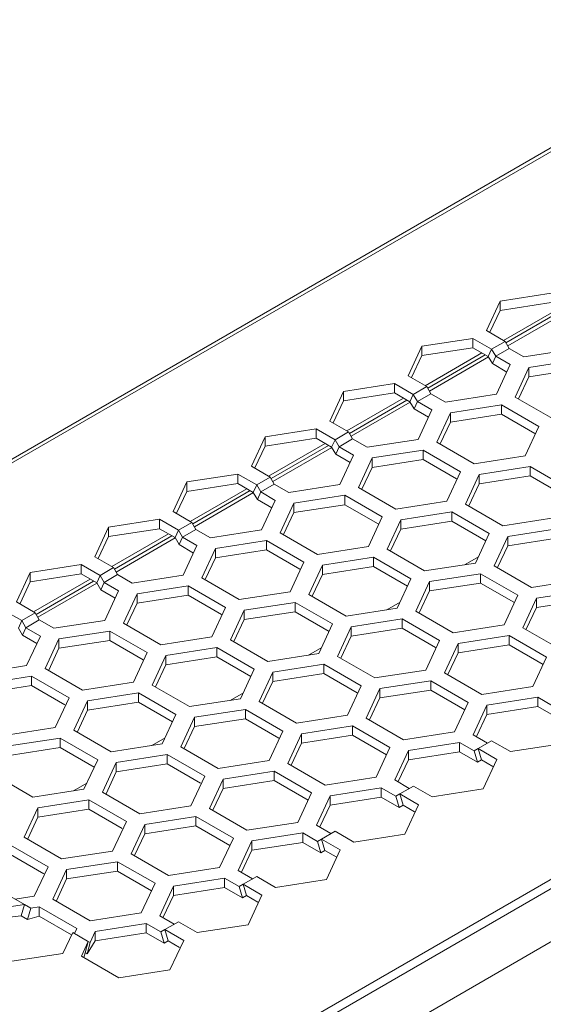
# Model space of a CAD drawing. Header units: inches. Extents: x -123 to 4816, y -2998 to 548.
# Tile 7 of 148: x 759 to 787, y -2529 to -2477. Entities that reach past the tile are written whole.
import ezdxf

# ---------------------------------------------------------------- set-up
doc = ezdxf.new("R2010")
doc.units = ezdxf.units.IN
doc.header["$MEASUREMENT"] = 0
doc.layers.get('0').update_dxf_attribs({"lineweight": 0})

msp = doc.modelspace()

# ---------------------------------------------------------------- linework, layer by layer
at = {"color": 3, "linetype": 'Continuous'}
for p, q in [((798.699, -2477.23), (732.019, -2515.727)), ((798.999, -2477.259), (732.319, -2515.757)), ((784.429, -2491.954), (787.106, -2491.54)), ((783.712, -2493.499), (784.429, -2491.954)), ((784.429, -2491.954), (784.429, -2492.444)), ((784.429, -2492.444), (787.106, -2492.03)), ((783.899, -2493.586), (784.429, -2492.444)), ((787.58, -2492.304), (784.61, -2494.018)), ((787.756, -2492.405), (784.741, -2494.146)), ((787.923, -2492.511), (784.829, -2494.298)), ((784.697, -2494.068), (783.712, -2493.499)), ((780.328, -2494.322), (783.005, -2493.908)), ((783.005, -2493.908), (783.005, -2494.398)), ((783.005, -2493.908), (783.99, -2494.476)), ((784.697, -2494.068), (783.99, -2494.476)), ((784.909, -2494.436), (784.697, -2494.068)), ((779.61, -2495.867), (780.328, -2494.322)), ((780.328, -2494.322), (780.328, -2494.812)), ((780.328, -2494.812), (783.005, -2494.398)), ((783.479, -2494.671), (780.509, -2496.386)), ((783.005, -2494.398), (783.814, -2494.865)), ((783.99, -2494.476), (783.814, -2494.865)), ((784.202, -2494.844), (783.99, -2494.476)), ((784.202, -2494.844), (784.909, -2494.436)), ((785.671, -2494.876), (784.909, -2494.436)), ((785.671, -2494.876), (788.348, -2494.462)), ((779.798, -2495.954), (780.328, -2494.812)), ((783.655, -2494.773), (780.64, -2496.513)), ((783.822, -2494.879), (780.728, -2496.666)), ((784.026, -2495.232), (783.814, -2494.865)), ((784.202, -2494.844), (784.026, -2495.232)), ((784.964, -2495.284), (784.202, -2494.844)), ((785.93, -2495.433), (788.607, -2495.019)), ((784.785, -2495.67), (784.026, -2495.232)), ((784.247, -2496.829), (784.964, -2495.284)), ((785.93, -2495.433), (785.213, -2496.979)), ((785.93, -2495.433), (785.93, -2495.923)), ((785.93, -2495.923), (788.607, -2495.509)), ((780.595, -2496.436), (779.61, -2495.867)), ((785.93, -2495.923), (785.4, -2497.066)), ((765.517, -2534.678), (831.772, -2496.426)), ((775.509, -2498.235), (776.227, -2496.69)), ((776.227, -2496.69), (778.903, -2496.275)), ((776.227, -2496.69), (776.227, -2497.179)), ((776.227, -2497.179), (778.903, -2496.765)), ((778.903, -2496.275), (778.903, -2496.765)), ((778.903, -2496.275), (779.888, -2496.844)), ((778.903, -2496.765), (779.713, -2497.233)), ((780.595, -2496.436), (779.888, -2496.844)), ((780.808, -2496.803), (780.595, -2496.436)), ((765.729, -2535.045), (831.984, -2496.793)), ((775.696, -2498.322), (776.227, -2497.179)), ((779.378, -2497.039), (776.408, -2498.754)), ((779.554, -2497.141), (776.539, -2498.881)), ((779.721, -2497.247), (776.627, -2499.033)), ((779.888, -2496.844), (779.713, -2497.233)), ((779.925, -2497.6), (779.713, -2497.233)), ((780.1, -2497.212), (779.888, -2496.844)), ((780.1, -2497.212), (779.925, -2497.6)), ((780.1, -2497.212), (780.808, -2496.803)), ((780.863, -2497.652), (780.1, -2497.212)), ((781.57, -2497.244), (780.808, -2496.803)), ((781.57, -2497.244), (784.247, -2496.829)), ((785.213, -2496.979), (787.172, -2498.11)), ((780.684, -2498.038), (779.925, -2497.6)), ((780.146, -2499.197), (780.863, -2497.652)), ((781.829, -2497.801), (781.112, -2499.347)), ((784.506, -2497.387), (781.829, -2497.801)), ((781.829, -2497.801), (781.829, -2498.291)), ((784.506, -2497.387), (784.506, -2497.877)), ((784.506, -2497.387), (786.465, -2498.518)), ((768.345, -2536.311), (834.601, -2498.059)), ((776.494, -2498.804), (775.509, -2498.235)), ((781.829, -2498.291), (781.299, -2499.433)), ((784.506, -2497.877), (781.829, -2498.291)), ((784.506, -2497.877), (786.253, -2498.886)), ((772.125, -2499.057), (774.802, -2498.643)), ((774.802, -2498.643), (774.802, -2499.133)), ((774.802, -2498.643), (775.787, -2499.212)), ((776.494, -2498.804), (775.787, -2499.212)), ((776.706, -2499.171), (776.494, -2498.804)), ((785.748, -2500.064), (786.465, -2498.518)), ((771.408, -2500.603), (772.125, -2499.057)), ((772.125, -2499.057), (772.125, -2499.547)), ((772.125, -2499.547), (774.802, -2499.133)), ((774.802, -2499.133), (775.611, -2499.6)), ((775.787, -2499.212), (775.611, -2499.6)), ((775.999, -2499.579), (775.787, -2499.212)), ((775.999, -2499.579), (776.706, -2499.171)), ((777.469, -2499.611), (776.706, -2499.171)), ((777.469, -2499.611), (780.146, -2499.197)), ((781.112, -2499.347), (783.071, -2500.478)), ((771.595, -2500.69), (772.125, -2499.547)), ((775.276, -2499.407), (772.306, -2501.122)), ((775.452, -2499.509), (772.438, -2501.249)), ((775.62, -2499.615), (772.526, -2501.401)), ((775.824, -2499.968), (775.611, -2499.6)), ((775.999, -2499.579), (775.824, -2499.968)), ((776.762, -2500.02), (775.999, -2499.579)), ((780.405, -2499.755), (777.728, -2500.169)), ((780.405, -2499.755), (780.405, -2500.245)), ((780.405, -2499.755), (782.364, -2500.886)), ((776.582, -2500.406), (775.824, -2499.968)), ((776.045, -2501.565), (776.762, -2500.02)), ((777.728, -2500.169), (777.01, -2501.714)), ((777.728, -2500.169), (777.728, -2500.659)), ((780.405, -2500.245), (777.728, -2500.659)), ((780.405, -2500.245), (782.152, -2501.254)), ((783.071, -2500.478), (785.748, -2500.064)), ((772.393, -2501.172), (771.408, -2500.603)), ((777.728, -2500.659), (777.198, -2501.801)), ((781.647, -2502.432), (782.364, -2500.886)), ((783.33, -2501.036), (786.007, -2500.622)), ((786.007, -2500.622), (786.007, -2501.111)), ((787.967, -2501.753), (786.007, -2500.622)), ((768.024, -2501.425), (770.701, -2501.011)), ((770.701, -2501.011), (770.701, -2501.501)), ((770.701, -2501.011), (771.686, -2501.58)), ((772.393, -2501.172), (771.686, -2501.58)), ((772.605, -2501.539), (772.393, -2501.172)), ((783.33, -2501.036), (782.613, -2502.581)), ((783.33, -2501.036), (783.33, -2501.526)), ((783.33, -2501.526), (786.007, -2501.111)), ((787.787, -2502.139), (786.007, -2501.111)), ((767.307, -2502.971), (768.024, -2501.425)), ((767.494, -2503.057), (768.024, -2501.915)), ((768.024, -2501.425), (768.024, -2501.915)), ((768.024, -2501.915), (770.701, -2501.501)), ((771.175, -2501.775), (768.205, -2503.489)), ((771.351, -2501.876), (768.337, -2503.617)), ((770.701, -2501.501), (771.51, -2501.968)), ((771.686, -2501.58), (771.51, -2501.968)), ((771.898, -2501.947), (771.686, -2501.58)), ((771.898, -2501.947), (772.605, -2501.539)), ((773.368, -2501.979), (772.605, -2501.539)), ((773.368, -2501.979), (776.045, -2501.565)), ((777.01, -2501.714), (778.97, -2502.846)), ((783.33, -2501.526), (782.8, -2502.668)), ((771.519, -2501.983), (768.425, -2503.769)), ((771.722, -2502.336), (771.51, -2501.968)), ((771.898, -2501.947), (771.722, -2502.336)), ((772.481, -2502.774), (771.722, -2502.336)), ((772.661, -2502.387), (771.898, -2501.947)), ((771.943, -2503.933), (772.661, -2502.387)), ((773.626, -2502.537), (776.303, -2502.123)), ((776.303, -2502.123), (776.303, -2502.613)), ((776.303, -2502.123), (778.263, -2503.254)), ((778.97, -2502.846), (781.647, -2502.432)), ((773.626, -2502.537), (772.909, -2504.082)), ((773.626, -2502.537), (773.626, -2503.027)), ((773.626, -2503.027), (776.303, -2502.613)), ((776.303, -2502.613), (778.051, -2503.621)), ((784.572, -2503.712), (782.613, -2502.581)), ((763.923, -2503.793), (766.6, -2503.379)), ((766.6, -2503.379), (766.6, -2503.869)), ((766.6, -2503.379), (767.585, -2503.948)), ((768.292, -2503.539), (767.307, -2502.971)), ((773.626, -2503.027), (773.096, -2504.169)), ((777.546, -2504.8), (778.263, -2503.254)), ((779.229, -2503.403), (778.512, -2504.949)), ((781.906, -2502.989), (779.229, -2503.403)), ((779.229, -2503.403), (779.229, -2503.893)), ((781.906, -2502.989), (781.906, -2503.479)), ((783.865, -2504.121), (781.906, -2502.989)), ((784.572, -2503.712), (787.249, -2503.298)), ((763.206, -2505.338), (763.923, -2503.793)), ((763.923, -2503.793), (763.923, -2504.283)), ((763.923, -2504.283), (766.6, -2503.869)), ((766.6, -2503.869), (767.409, -2504.336)), ((767.585, -2503.948), (767.409, -2504.336)), ((768.292, -2503.539), (767.585, -2503.948)), ((767.797, -2504.315), (767.585, -2503.948)), ((767.797, -2504.315), (768.504, -2503.907)), ((768.504, -2503.907), (768.292, -2503.539)), ((769.266, -2504.347), (768.504, -2503.907)), ((769.266, -2504.347), (771.943, -2503.933)), ((779.229, -2503.893), (778.699, -2505.036)), ((781.906, -2503.479), (779.229, -2503.893)), ((783.686, -2504.507), (781.906, -2503.479)), ((787.508, -2503.856), (784.831, -2504.27)), ((763.393, -2505.425), (763.923, -2504.283)), ((767.074, -2504.143), (764.104, -2505.857)), ((767.25, -2504.244), (764.235, -2505.985)), ((767.417, -2504.351), (764.323, -2506.137)), ((767.621, -2504.703), (767.409, -2504.336)), ((767.797, -2504.315), (767.621, -2504.703)), ((768.559, -2504.755), (767.797, -2504.315)), ((772.202, -2504.491), (769.525, -2504.905)), ((772.202, -2504.491), (772.202, -2504.98)), ((772.202, -2504.491), (774.162, -2505.622)), ((772.909, -2504.082), (774.869, -2505.214)), ((783.148, -2505.666), (783.865, -2504.121)), ((784.831, -2504.27), (784.114, -2505.816)), ((784.831, -2504.27), (784.831, -2504.76)), ((787.508, -2504.346), (784.831, -2504.76)), ((768.38, -2505.142), (767.621, -2504.703)), ((768.559, -2504.755), (767.842, -2506.301)), ((769.525, -2504.905), (768.808, -2506.45)), ((769.525, -2504.905), (769.525, -2505.395)), ((772.202, -2504.98), (769.525, -2505.395)), ((772.202, -2504.98), (773.95, -2505.989)), ((774.869, -2505.214), (777.546, -2504.8)), ((780.471, -2506.08), (778.512, -2504.949)), ((784.831, -2504.76), (784.301, -2505.902)), ((764.191, -2505.907), (763.206, -2505.338)), ((769.525, -2505.395), (768.995, -2506.537)), ((777.805, -2505.357), (775.128, -2505.771)), ((777.805, -2505.357), (777.805, -2505.847)), ((779.764, -2506.489), (777.805, -2505.357)), ((783.295, -2505.351), (782.601, -2505.751)), ((759.822, -2506.161), (762.499, -2505.747)), ((762.499, -2505.747), (762.499, -2506.237)), ((762.499, -2505.747), (763.484, -2506.315)), ((764.191, -2505.907), (763.484, -2506.315)), ((764.403, -2506.275), (764.191, -2505.907)), ((773.444, -2507.167), (774.162, -2505.622)), ((775.128, -2505.771), (774.41, -2507.317)), ((775.128, -2505.771), (775.128, -2506.261)), ((777.805, -2505.847), (775.128, -2506.261)), ((779.585, -2506.875), (777.805, -2505.847)), ((780.471, -2506.08), (783.148, -2505.666)), ((784.114, -2505.816), (786.074, -2506.947)), ((759.104, -2507.706), (759.822, -2506.161)), ((759.822, -2506.161), (759.822, -2506.651)), ((759.822, -2506.651), (762.499, -2506.237)), ((762.973, -2506.51), (760.003, -2508.225)), ((762.499, -2506.237), (763.308, -2506.704)), ((763.484, -2506.315), (763.308, -2506.704)), ((763.696, -2506.683), (763.484, -2506.315)), ((763.696, -2506.683), (764.403, -2506.275)), ((765.165, -2506.715), (764.403, -2506.275)), ((765.165, -2506.715), (767.842, -2506.301)), ((768.808, -2506.45), (770.768, -2507.581)), ((775.128, -2506.261), (774.597, -2507.404)), ((779.047, -2508.034), (779.764, -2506.489)), ((783.407, -2506.224), (780.73, -2506.638)), ((783.407, -2506.224), (783.407, -2506.714)), ((783.407, -2506.224), (785.366, -2507.355)), ((786.074, -2506.947), (788.75, -2506.533)), ((759.292, -2507.793), (759.822, -2506.651)), ((763.149, -2506.612), (760.134, -2508.353)), ((763.316, -2506.718), (760.222, -2508.505)), ((763.52, -2507.071), (763.308, -2506.704)), ((763.696, -2506.683), (763.52, -2507.071)), ((764.279, -2507.509), (763.52, -2507.071)), ((764.458, -2507.123), (763.696, -2506.683)), ((768.101, -2506.858), (765.424, -2507.272)), ((768.101, -2506.858), (768.101, -2507.348)), ((768.101, -2506.858), (770.061, -2507.99)), ((780.73, -2506.638), (780.013, -2508.183)), ((780.73, -2506.638), (780.73, -2507.128)), ((783.407, -2506.714), (780.73, -2507.128)), ((783.407, -2506.714), (785.154, -2507.723)), ((763.741, -2508.668), (764.458, -2507.123)), ((765.424, -2507.272), (764.707, -2508.818)), ((765.424, -2507.272), (765.424, -2507.762)), ((768.101, -2507.348), (765.424, -2507.762)), ((768.101, -2507.348), (769.848, -2508.357)), ((770.768, -2507.581), (773.444, -2507.167)), ((776.37, -2508.448), (774.41, -2507.317)), ((780.73, -2507.128), (780.2, -2508.27)), ((784.649, -2508.901), (785.366, -2507.355)), ((786.332, -2507.505), (785.615, -2509.05)), ((789.009, -2507.091), (786.332, -2507.505)), ((786.332, -2507.505), (786.332, -2507.995)), ((789.009, -2507.58), (786.332, -2507.995)), ((760.089, -2508.275), (759.104, -2507.706)), ((765.424, -2507.762), (764.894, -2508.905)), ((769.343, -2509.535), (770.061, -2507.99)), ((773.703, -2507.725), (771.026, -2508.139)), ((773.703, -2507.725), (773.703, -2508.215)), ((775.663, -2508.856), (773.703, -2507.725)), ((776.37, -2508.448), (779.047, -2508.034)), ((779.193, -2507.718), (778.5, -2508.119)), ((786.332, -2507.995), (785.802, -2509.137)), ((758.397, -2508.115), (759.382, -2508.683)), ((760.089, -2508.275), (759.382, -2508.683)), ((760.302, -2508.642), (760.089, -2508.275)), ((771.026, -2508.139), (770.309, -2509.685)), ((771.026, -2508.139), (771.026, -2508.629)), ((773.703, -2508.215), (771.026, -2508.629)), ((775.484, -2509.243), (773.703, -2508.215)), ((779.306, -2508.592), (776.629, -2509.006)), ((779.306, -2508.592), (779.306, -2509.082)), ((779.306, -2508.592), (781.265, -2509.723)), ((780.013, -2508.183), (781.972, -2509.315)), ((759.382, -2508.683), (759.207, -2509.072)), ((759.419, -2509.439), (759.207, -2509.072)), ((759.594, -2509.051), (759.382, -2508.683)), ((759.594, -2509.051), (759.419, -2509.439)), ((759.594, -2509.051), (760.302, -2508.642)), ((760.357, -2509.491), (759.594, -2509.051)), ((761.064, -2509.083), (760.302, -2508.642)), ((761.064, -2509.083), (763.741, -2508.668)), ((764.707, -2508.818), (766.666, -2509.949)), ((771.026, -2508.629), (770.496, -2509.771)), ((774.946, -2510.402), (775.663, -2508.856)), ((776.629, -2509.006), (775.912, -2510.551)), ((776.629, -2509.006), (776.629, -2509.496)), ((779.306, -2509.082), (776.629, -2509.496)), ((779.306, -2509.082), (781.053, -2510.09)), ((781.972, -2509.315), (784.649, -2508.901)), ((787.575, -2510.181), (785.615, -2509.05)), ((760.178, -2509.877), (759.419, -2509.439)), ((759.64, -2511.036), (760.357, -2509.491)), ((761.323, -2509.64), (760.606, -2511.186)), ((764, -2509.226), (761.323, -2509.64)), ((761.323, -2509.64), (761.323, -2510.13)), ((764, -2509.226), (764, -2509.716)), ((764, -2509.226), (765.959, -2510.358)), ((766.666, -2509.949), (769.343, -2509.535)), ((776.629, -2509.496), (776.099, -2510.638)), ((784.908, -2509.458), (782.231, -2509.872)), ((784.908, -2509.458), (784.908, -2509.948)), ((786.868, -2510.59), (784.908, -2509.458)), ((761.323, -2510.13), (760.793, -2511.273)), ((764, -2509.716), (761.323, -2510.13)), ((764, -2509.716), (765.747, -2510.725)), ((769.602, -2510.093), (766.925, -2510.507)), ((769.602, -2510.093), (769.602, -2510.583)), ((771.562, -2511.224), (769.602, -2510.093)), ((772.269, -2510.816), (770.309, -2509.685)), ((775.092, -2510.086), (774.399, -2510.486)), ((780.548, -2511.268), (781.265, -2509.723)), ((782.231, -2509.872), (781.514, -2511.418)), ((782.231, -2509.872), (782.231, -2510.362)), ((784.908, -2509.948), (782.231, -2510.362)), ((786.688, -2510.976), (784.908, -2509.948)), ((765.959, -2510.358), (765.242, -2511.903)), ((766.925, -2510.507), (766.208, -2512.052)), ((766.925, -2510.507), (766.925, -2510.997)), ((769.602, -2510.583), (766.925, -2510.997)), ((771.382, -2511.611), (769.602, -2510.583)), ((772.269, -2510.816), (774.946, -2510.402)), ((775.912, -2510.551), (777.871, -2511.683)), ((782.231, -2510.362), (781.701, -2511.505)), ((786.15, -2512.135), (786.868, -2510.59)), ((756.963, -2511.45), (759.64, -2511.036)), ((760.606, -2511.186), (762.565, -2512.317)), ((766.925, -2510.997), (766.395, -2512.139)), ((775.204, -2510.959), (772.528, -2511.374)), ((775.204, -2510.959), (775.204, -2511.449)), ((775.204, -2510.959), (777.164, -2512.091)), ((759.899, -2511.594), (757.222, -2512.008)), ((759.899, -2511.594), (759.899, -2512.084)), ((759.899, -2511.594), (761.858, -2512.725)), ((770.844, -2512.77), (771.562, -2511.224)), ((772.528, -2511.374), (771.81, -2512.919)), ((772.528, -2511.374), (772.528, -2511.864)), ((775.204, -2511.449), (772.528, -2511.864)), ((775.204, -2511.449), (776.952, -2512.458)), ((780.548, -2511.268), (777.871, -2511.683)), ((783.474, -2512.549), (781.514, -2511.418)), ((759.899, -2512.084), (757.222, -2512.498)), ((759.899, -2512.084), (761.646, -2513.093)), ((762.565, -2512.317), (765.242, -2511.903)), ((768.168, -2513.184), (766.208, -2512.052)), ((772.528, -2511.864), (771.997, -2513.006)), ((776.447, -2513.636), (777.164, -2512.091)), ((780.807, -2511.826), (778.13, -2512.24)), ((780.807, -2511.826), (780.807, -2512.316)), ((782.766, -2512.958), (780.807, -2511.826)), ((783.474, -2512.549), (786.15, -2512.135)), ((761.141, -2514.271), (761.858, -2512.725)), ((765.501, -2512.461), (762.824, -2512.875)), ((765.501, -2512.461), (765.501, -2512.951)), ((767.46, -2513.592), (765.501, -2512.461)), ((770.991, -2512.454), (770.298, -2512.854)), ((778.13, -2512.24), (777.413, -2513.786)), ((778.13, -2512.73), (777.6, -2513.873)), ((778.13, -2512.24), (778.13, -2512.73)), ((780.807, -2512.316), (778.13, -2512.73)), ((782.587, -2513.344), (780.807, -2512.316)), ((786.409, -2512.693), (783.732, -2513.107)), ((786.409, -2512.693), (786.409, -2513.183)), ((786.409, -2512.693), (787.172, -2513.133)), ((762.824, -2512.875), (762.107, -2514.42)), ((762.824, -2512.875), (762.824, -2513.365)), ((765.501, -2512.951), (762.824, -2513.365)), ((767.281, -2513.978), (765.501, -2512.951)), ((770.844, -2512.77), (768.168, -2513.184)), ((771.81, -2512.919), (773.77, -2514.05)), ((782.049, -2514.503), (782.766, -2512.958)), ((783.732, -2513.107), (783.015, -2514.652)), ((783.732, -2513.107), (783.732, -2513.597)), ((786.409, -2513.183), (783.732, -2513.597)), ((786.409, -2513.183), (787.347, -2513.724)), ((762.824, -2513.365), (762.294, -2514.507)), ((766.743, -2515.137), (767.46, -2513.592)), ((768.426, -2513.741), (767.709, -2515.287)), ((771.103, -2513.327), (768.426, -2513.741)), ((768.426, -2513.741), (768.426, -2514.231)), ((771.103, -2513.327), (771.103, -2513.817)), ((771.103, -2513.327), (773.063, -2514.459)), ((773.77, -2514.05), (776.447, -2513.636)), ((783.732, -2513.597), (783.202, -2514.739)), ((761.141, -2514.271), (758.464, -2514.685)), ((768.426, -2514.231), (767.896, -2515.374)), ((771.103, -2513.817), (768.426, -2514.231)), ((771.103, -2513.817), (772.851, -2514.826)), ((776.706, -2514.194), (774.029, -2514.608)), ((776.706, -2514.194), (776.706, -2514.684)), ((778.665, -2515.325), (776.706, -2514.194)), ((779.372, -2514.917), (777.413, -2513.786)), ((764.066, -2515.552), (762.107, -2514.42)), ((772.346, -2516.004), (773.063, -2514.459)), ((774.029, -2514.608), (773.312, -2516.154)), ((774.029, -2514.608), (774.029, -2515.098)), ((776.706, -2514.684), (774.029, -2515.098)), ((778.486, -2515.712), (776.706, -2514.684)), ((779.372, -2514.917), (782.049, -2514.503)), ((783.015, -2514.652), (783.778, -2515.093)), ((761.4, -2514.828), (758.723, -2515.243)), ((761.4, -2515.318), (758.723, -2515.732)), ((761.4, -2514.828), (761.4, -2515.318)), ((763.359, -2515.96), (761.4, -2514.828)), ((763.18, -2516.346), (761.4, -2515.318)), ((764.066, -2515.552), (766.743, -2515.137)), ((766.89, -2514.822), (766.197, -2515.222)), ((767.709, -2515.287), (769.669, -2516.418)), ((774.029, -2515.098), (773.499, -2516.24)), ((782.308, -2515.061), (779.631, -2515.475)), ((782.308, -2515.061), (782.308, -2515.551)), ((782.308, -2515.061), (783.07, -2515.501)), ((783.99, -2514.97), (783.283, -2515.378)), ((784.975, -2515.539), (783.99, -2514.97)), ((787.652, -2515.125), (784.975, -2515.539)), ((767.002, -2515.695), (764.325, -2516.109)), ((767.002, -2515.695), (767.002, -2516.185)), ((767.002, -2515.695), (768.962, -2516.826)), ((777.948, -2516.871), (778.665, -2515.325)), ((779.631, -2515.475), (778.914, -2517.02)), ((779.631, -2515.475), (779.631, -2515.965)), ((782.308, -2515.551), (779.631, -2515.965)), ((782.308, -2515.551), (783.246, -2516.092)), ((783.283, -2515.378), (783.07, -2515.501)), ((783.07, -2515.501), (783.246, -2516.092)), ((783.283, -2515.378), (783.458, -2515.97)), ((783.283, -2515.378), (784.268, -2515.947)), ((763.359, -2515.96), (762.642, -2517.505)), ((764.325, -2516.109), (763.608, -2517.655)), ((764.325, -2516.109), (764.325, -2516.599)), ((767.002, -2516.185), (764.325, -2516.599)), ((767.002, -2516.185), (768.75, -2517.194)), ((769.669, -2516.418), (772.346, -2516.004)), ((775.271, -2517.285), (773.312, -2516.154)), ((779.631, -2515.965), (779.101, -2517.107)), ((783.458, -2515.97), (783.246, -2516.092)), ((783.458, -2515.97), (784.055, -2516.314)), ((784.268, -2515.947), (783.55, -2517.493)), ((759.965, -2517.919), (758.006, -2516.788)), ((764.325, -2516.599), (763.795, -2517.742)), ((768.244, -2518.372), (768.962, -2516.826)), ((772.604, -2516.562), (769.928, -2516.976)), ((772.604, -2516.562), (772.604, -2517.052)), ((774.564, -2517.693), (772.604, -2516.562)), ((762.788, -2517.19), (762.095, -2517.59)), ((769.928, -2516.976), (769.21, -2518.521)), ((769.928, -2516.976), (769.928, -2517.466)), ((772.604, -2517.052), (769.928, -2517.466)), ((774.385, -2518.08), (772.604, -2517.052)), ((777.948, -2516.871), (775.271, -2517.285)), ((778.914, -2517.02), (779.676, -2517.46)), ((779.889, -2517.338), (779.181, -2517.746)), ((780.874, -2517.907), (779.889, -2517.338)), ((759.965, -2517.919), (762.642, -2517.505)), ((763.608, -2517.655), (765.568, -2518.786)), ((769.928, -2517.466), (769.397, -2518.608)), ((773.847, -2519.239), (774.564, -2517.693)), ((775.53, -2517.843), (774.813, -2519.388)), ((778.207, -2517.428), (775.53, -2517.843)), ((775.53, -2517.843), (775.53, -2518.332)), ((778.207, -2517.428), (778.207, -2517.918)), ((778.207, -2517.428), (778.969, -2517.869)), ((779.181, -2517.746), (778.969, -2517.869)), ((778.969, -2517.869), (779.145, -2518.46)), ((779.181, -2517.746), (779.357, -2518.338)), ((779.181, -2517.746), (780.166, -2518.315)), ((783.55, -2517.493), (780.874, -2517.907)), ((762.901, -2518.063), (760.224, -2518.477)), ((762.901, -2518.063), (762.901, -2518.553)), ((762.901, -2518.063), (764.86, -2519.194)), ((768.244, -2518.372), (765.568, -2518.786)), ((775.53, -2518.332), (775, -2519.475)), ((778.207, -2517.918), (775.53, -2518.332)), ((778.207, -2517.918), (779.145, -2518.46)), ((779.357, -2518.338), (779.145, -2518.46)), ((779.357, -2518.338), (779.954, -2518.682)), ((780.166, -2518.315), (779.449, -2519.86)), ((760.224, -2518.477), (759.507, -2520.023)), ((760.224, -2518.477), (760.224, -2518.967)), ((762.901, -2518.553), (760.224, -2518.967)), ((762.901, -2518.553), (764.648, -2519.562)), ((768.503, -2518.93), (765.826, -2519.344)), ((768.503, -2518.93), (768.503, -2519.42)), ((770.463, -2520.061), (768.503, -2518.93)), ((771.17, -2519.653), (769.21, -2518.521)), ((760.224, -2518.967), (759.694, -2520.109)), ((764.143, -2520.74), (764.86, -2519.194)), ((765.826, -2519.344), (765.109, -2520.889)), ((765.826, -2519.344), (765.826, -2519.834)), ((768.503, -2519.42), (765.826, -2519.834)), ((770.284, -2520.447), (768.503, -2519.42)), ((771.17, -2519.653), (773.847, -2519.239)), ((774.813, -2519.388), (775.575, -2519.828)), ((765.826, -2519.834), (765.296, -2520.976)), ((774.106, -2519.796), (771.429, -2520.21)), ((774.106, -2519.796), (774.106, -2520.286)), ((774.106, -2519.796), (774.868, -2520.236)), ((775.787, -2519.706), (775.08, -2520.114)), ((776.772, -2520.274), (775.787, -2519.706)), ((779.449, -2519.86), (776.772, -2520.274)), ((758.8, -2520.431), (760.759, -2521.562)), ((759.507, -2520.023), (761.466, -2521.154)), ((769.746, -2521.606), (770.463, -2520.061)), ((771.429, -2520.21), (770.712, -2521.756)), ((771.429, -2520.21), (771.429, -2520.7)), ((774.106, -2520.286), (771.429, -2520.7)), ((774.106, -2520.286), (775.044, -2520.828)), ((775.08, -2520.114), (774.868, -2520.236)), ((774.868, -2520.236), (775.044, -2520.828)), ((775.08, -2520.114), (775.256, -2520.705)), ((775.08, -2520.114), (776.065, -2520.683)), ((758.8, -2520.921), (760.547, -2521.93)), ((761.466, -2521.154), (764.143, -2520.74)), ((767.069, -2522.021), (765.109, -2520.889)), ((771.429, -2520.7), (770.899, -2521.843)), ((775.256, -2520.705), (775.044, -2520.828)), ((775.256, -2520.705), (775.853, -2521.05)), ((776.065, -2520.683), (775.348, -2522.228)), ((764.402, -2521.297), (761.725, -2521.712)), ((764.402, -2521.297), (764.402, -2521.787)), ((766.362, -2522.429), (764.402, -2521.297)), ((760.759, -2521.562), (760.042, -2523.108)), ((761.725, -2521.712), (761.008, -2523.257)), ((761.725, -2521.712), (761.725, -2522.201)), ((764.402, -2521.787), (761.725, -2522.201)), ((766.182, -2522.815), (764.402, -2521.787)), ((769.746, -2521.606), (767.069, -2522.021)), ((770.712, -2521.756), (771.474, -2522.196)), ((761.725, -2522.201), (761.195, -2523.344)), ((765.644, -2523.974), (766.362, -2522.429)), ((770.004, -2522.164), (767.328, -2522.578)), ((770.004, -2522.164), (770.004, -2522.654)), ((770.004, -2522.164), (770.767, -2522.604)), ((770.979, -2522.482), (770.767, -2522.604)), ((771.686, -2522.074), (770.979, -2522.482)), ((770.979, -2522.482), (771.155, -2523.073)), ((770.979, -2522.482), (771.964, -2523.05)), ((772.671, -2522.642), (771.686, -2522.074)), ((775.348, -2522.228), (772.671, -2522.642)), ((767.328, -2522.578), (766.61, -2524.124)), ((767.328, -2522.578), (767.328, -2523.068)), ((770.004, -2522.654), (767.328, -2523.068)), ((770.004, -2522.654), (770.943, -2523.196)), ((770.767, -2522.604), (770.943, -2523.196)), ((771.964, -2523.05), (771.247, -2524.596)), ((757.624, -2523.834), (759.52, -2523.541)), ((759.52, -2523.541), (758.704, -2523.07)), ((760.042, -2523.108), (759.038, -2523.263)), ((759.52, -2523.541), (759.344, -2524.132)), ((759.52, -2523.541), (759.855, -2523.734)), ((762.968, -2524.388), (761.008, -2523.257)), ((767.328, -2523.068), (766.797, -2524.21)), ((771.155, -2523.073), (770.943, -2523.196)), ((771.155, -2523.073), (771.752, -2523.418)), ((759.855, -2523.734), (759.679, -2524.326)), ((760.301, -2523.665), (759.855, -2523.734)), ((760.301, -2523.665), (760.301, -2524.155)), ((762.26, -2524.797), (760.301, -2523.665)), ((765.644, -2523.974), (762.968, -2524.388)), ((757.624, -2524.324), (759.344, -2524.132)), ((759.344, -2524.132), (759.679, -2524.326)), ((760.301, -2524.155), (759.679, -2524.326)), ((761.981, -2525.125), (760.301, -2524.155)), ((765.903, -2524.532), (763.226, -2524.946)), ((765.903, -2524.532), (765.903, -2525.022)), ((765.903, -2524.532), (766.666, -2524.972)), ((766.61, -2524.124), (767.373, -2524.564)), ((767.585, -2524.441), (766.878, -2524.85)), ((768.57, -2525.01), (767.585, -2524.441)), ((771.247, -2524.596), (768.57, -2525.01)), ((762.051, -2525.002), (761.543, -2526.097)), ((762.832, -2525.453), (762.051, -2525.002)), ((762.26, -2524.797), (762.141, -2525.054)), ((763.226, -2524.946), (762.959, -2525.522)), ((763.226, -2524.946), (763.226, -2525.436)), ((765.903, -2525.022), (763.226, -2525.436)), ((765.903, -2525.022), (766.841, -2525.563)), ((766.878, -2524.85), (766.666, -2524.972)), ((766.666, -2524.972), (766.841, -2525.563)), ((766.878, -2524.85), (767.054, -2525.441)), ((766.878, -2524.85), (767.863, -2525.418)), ((762.509, -2526.247), (762.868, -2525.474)), ((762.868, -2525.474), (762.709, -2526.068)), ((763.226, -2525.436), (762.811, -2526.118)), ((762.959, -2525.522), (762.811, -2526.118)), ((767.054, -2525.441), (766.841, -2525.563)), ((767.054, -2525.441), (767.651, -2525.786)), ((767.863, -2525.418), (767.146, -2526.964)), ((761.543, -2526.097), (758.866, -2526.511)), ((762.634, -2526.319), (762.709, -2526.068)), ((764.469, -2527.378), (762.509, -2526.247)), ((767.146, -2526.964), (764.469, -2527.378))]:
    msp.add_line(p, q, dxfattribs=at)
for radius, start, end in [(3, 240.0001, 242.756), (3.6, 243.1954, 245.0038)]:
    msp.add_arc((764.332, -2522.855), radius, start, end, dxfattribs=at)

doc.saveas('drawing.dxf')
